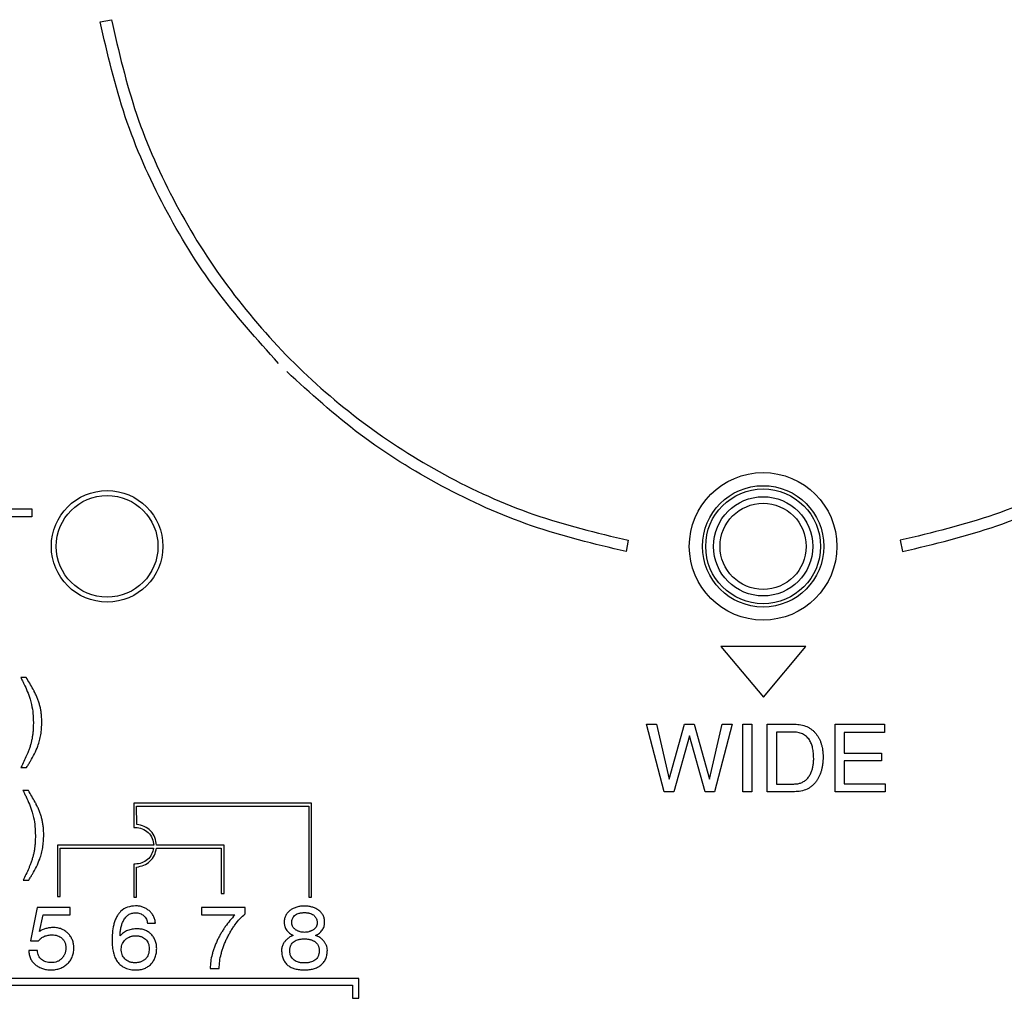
# Model space of a CAD drawing. Header units: inches. Extents: x -388 to 394, y -298 to 253.
# Tile 27 of 31: x 324 to 354, y -23 to 7. Entities that reach past the tile are written whole.
import ezdxf

# ---------------------------------------------------------------- set-up
doc = ezdxf.new("R2010")
doc.units = ezdxf.units.IN
doc.layers.add('AXIS', color=7, linetype='Continuous')

msp = doc.modelspace()

# ---------------------------------------------------------------- linework, layer by layer
at = {"color": 7, "linetype": 'Continuous'}
for p, q in [((326.0501, 6.4927), (326.394, 6.5568)), ((322.2965, -8.3583), (323.9673, -8.3583)), ((323.9673, -8.3583), (323.9673, -8.6022)), ((323.9673, -8.6022), (323.2721, -8.6022)), ((342.1549, -9.3161), (342.0888, -9.6599)), ((350.4471, -9.3161), (350.5132, -9.6599)), ((344.9805, -12.55), (346.2752, -14.1003)), ((347.5694, -12.55), (344.9805, -12.55)), ((346.2752, -14.1003), (347.5694, -12.55)), ((323.8001, -13.4988), (323.6334, -13.4988)), ((343.2462, -16.9814), (342.7078, -14.923)), ((342.7078, -14.923), (343.0106, -14.923)), ((343.0106, -14.923), (343.4, -16.5973)), ((343.4, -16.5973), (343.866, -14.923)), ((343.866, -14.923), (344.1652, -14.923)), ((344.1652, -14.923), (344.6312, -16.5973)), ((344.6312, -16.5973), (345.0207, -14.923)), ((345.3258, -14.923), (344.785, -16.9814)), ((345.0207, -14.923), (345.3258, -14.923)), ((345.6457, -16.9814), (345.6457, -14.923)), ((345.6457, -14.923), (345.9256, -14.923)), ((345.9256, -14.923), (345.9256, -16.9814)), ((346.3915, -16.9814), (346.3915, -14.923)), ((346.3915, -14.923), (347.2239, -14.923)), ((348.4652, -16.9814), (348.4652, -14.923)), ((348.4652, -14.923), (349.965, -14.923)), ((349.965, -14.923), (349.965, -15.1752)), ((344.0168, -15.2736), (343.5408, -16.9814)), ((344.4934, -16.9814), (344.0168, -15.2736)), ((346.6713, -15.1611), (346.6713, -16.7457)), ((347.168, -15.1611), (346.6713, -15.1611)), ((348.7373, -15.1752), (348.7373, -15.8008)), ((349.965, -15.1752), (348.7373, -15.1752)), ((348.7373, -15.8008), (349.8726, -15.8008)), ((349.8726, -15.8008), (349.8726, -16.0394)), ((348.7373, -16.0394), (348.7373, -16.7375)), ((349.8726, -16.0394), (348.7373, -16.0394)), ((323.6389, -16.239), (323.8111, -16.239)), ((346.6713, -16.7457), (347.1709, -16.7457)), ((348.7373, -16.7375), (349.9875, -16.7375)), ((349.9875, -16.7375), (349.9875, -16.9814)), ((323.8638, -16.9415), (323.6988, -16.9415)), ((343.5408, -16.9814), (343.2462, -16.9814)), ((344.785, -16.9814), (344.4934, -16.9814)), ((345.9256, -16.9814), (345.6457, -16.9814)), ((347.221, -16.9814), (346.3915, -16.9814)), ((349.9875, -16.9814), (348.4652, -16.9814)), ((327.0761, -17.3325), (327.0829, -18.0673)), ((332.4997, -17.3325), (327.0761, -17.3325)), ((332.4997, -20.2006), (332.4997, -17.3325)), ((327.1704, -17.9805), (327.1649, -17.4207)), ((327.1649, -17.4207), (332.4115, -17.4207)), ((332.4115, -17.4207), (332.4115, -20.2006)), ((327.0829, -18.0673), (327.1267, -18.0673)), ((324.7489, -18.6124), (324.7489, -20.1723)), ((327.6856, -18.6124), (324.7489, -18.6124)), ((324.8371, -20.1723), (324.8371, -18.7006)), ((324.8371, -18.7006), (327.6798, -18.7006)), ((327.7683, -18.7006), (329.7439, -18.7006)), ((329.8321, -18.6124), (327.7738, -18.6124)), ((329.7439, -18.7006), (329.7439, -20.0827)), ((329.8321, -20.0827), (329.8321, -18.6124)), ((327.0764, -19.1887), (327.0764, -20.2006)), ((327.1205, -19.1887), (327.0764, -19.1887)), ((327.1646, -20.2006), (327.1646, -19.2759)), ((323.7043, -19.6818), (323.8745, -19.6818)), ((329.7439, -20.0827), (329.8321, -20.0827)), ((324.7489, -20.1723), (324.8371, -20.1723)), ((327.0764, -20.2006), (327.1646, -20.2006)), ((332.4115, -20.2006), (332.4997, -20.2006)), ((324.1353, -20.5086), (323.9314, -21.5252)), ((325.1392, -20.5086), (324.1353, -20.5086)), ((325.1392, -20.73), (325.1392, -20.5086)), ((329.1397, -20.5086), (329.1397, -20.7349)), ((330.4757, -20.5086), (329.1397, -20.5086)), ((330.4757, -20.705), (330.4757, -20.5086)), ((324.2028, -21.2434), (324.311, -20.73)), ((324.311, -20.73), (325.1392, -20.73)), ((327.4922, -20.9867), (327.7389, -20.9867)), ((329.1397, -20.7349), (330.1615, -20.7349)), ((323.9314, -21.5252), (324.1753, -21.5252)), ((324.1429, -21.8246), (323.8783, -21.8246)), ((329.409, -22.3706), (329.6833, -22.3706)), ((333.9424, -22.6797), (322.9733, -22.6797)), ((333.9424, -23.2791), (333.9424, -22.6797)), ((323.1731, -22.8795), (333.7426, -22.8795)), ((333.7426, -22.8795), (333.7426, -23.2791)), ((333.7426, -23.2791), (333.9424, -23.2791))]:
    msp.add_line(p, q, dxfattribs=at)
for centre, radius in [((346.2651, -9.5), 1.85), ((346.2651, -9.5), 1.75), ((326.2651, -9.5), 1.55), ((346.2651, -9.5), 1.5126), ((346.2651, -9.5), 1.3131)]:
    msp.add_circle(centre, radius, dxfattribs=at)
msp.add_arc((332.2296, -21.1207), 0.6486, 116.5355, 124.97043, dxfattribs=at)
for points, knots in [([(331.4944, -3.9246), (330.8343, -3.1917), (329.5125, -1.7242), (327.9545, 0.8236), (326.7289, 3.5645), (326.2762, 5.5175), (326.0501, 6.4927)], [0, 0, 0, 0, 2.9531343, 5.9137825, 8.9188539, 11.9157029, 11.9157029, 11.9157029, 11.9157029]), ([(326.394, 6.5568), (326.62, 5.5865), (327.0725, 3.6434), (328.2947, 0.9146), (329.8727, -1.5983), (331.7977, -3.8385), (334.0243, -5.7794), (336.526, -7.3752), (339.2462, -8.6168), (341.1861, -9.0832), (342.1549, -9.3161)], [0, 0, 0, 0, 2.9832673, 5.9738463, 8.917862, 11.8598901, 14.80199, 17.7460777, 20.7368472, 23.7203074, 23.7203074, 23.7203074, 23.7203074]), ([(366.208, 6.5568), (365.9821, 5.5865), (365.5295, 3.6434), (364.3073, 0.9146), (362.7293, -1.5983), (360.8042, -3.8385), (358.5777, -5.7794), (356.076, -7.3752), (353.3558, -8.6168), (351.4159, -9.0832), (350.4471, -9.3161)], [0, 0, 0, 0, 2.9832739, 5.9738593, 8.9178791, 11.8599114, 14.802006, 17.7460883, 20.736838, 23.7202781, 23.7202781, 23.7202781, 23.7202781]), ([(342.0888, -9.6599), (341.1187, -9.4279), (339.1759, -8.9632), (336.4528, -7.7249), (333.9235, -6.158), (332.4682, -4.8336), (331.7414, -4.1722)], [0, 0, 0, 0, 2.9860724, 5.9802736, 8.9299979, 11.8722944, 11.8722944, 11.8722944, 11.8722944]), ([(350.5132, -9.6599), (351.4833, -9.4279), (353.4261, -8.9632), (356.1491, -7.7249), (358.6784, -6.158), (360.1338, -4.8336), (360.8605, -4.1722)], [0, 0, 0, 0, 2.9860415, 5.9802121, 8.9299318, 11.8722232, 11.8722232, 11.8722232, 11.8722232]), ([(323.6334, -13.4988), (323.6496, -13.5308), (323.6821, -13.5948), (323.75, -13.7347), (323.8365, -13.9189), (323.8905, -14.0773), (323.9176, -14.1565)], [0, 0, 0, 0, 0.10769608, 0.21544285, 0.46653446, 0.71721784, 0.71721784, 0.71721784, 0.71721784]), ([(324.0461, -13.9267), (324.0397, -13.9146), (324.0269, -13.8906), (323.9805, -13.8066), (323.9053, -13.6758), (323.8352, -13.5578), (323.8001, -13.4988)], [0, 0, 0, 0, 0.04090384, 0.08181005, 0.28769994, 0.49359787, 0.49359787, 0.49359787, 0.49359787]), ([(324.1529, -15.59), (324.1718, -15.5331), (324.2098, -15.4193), (324.2398, -15.2704), (324.257, -15.1482), (324.2663, -15.052), (324.2719, -14.9541), (324.2735, -14.8655), (324.2725, -14.7879), (324.2698, -14.7224), (324.2654, -14.6581), (324.2572, -14.5767), (324.2423, -14.4776), (324.2172, -14.3629), (324.1845, -14.2512), (324.145, -14.1417), (324.0994, -14.0331), (324.0639, -13.9621), (324.0461, -13.9267)], [0, 0, 0, 0, 0.1796974, 0.3595531, 0.4547057, 0.549811, 0.6493921, 0.7489858, 0.8155738, 0.8821527, 0.9455864, 1.0090308, 1.1275064, 1.2459803, 1.3610743, 1.476197, 1.5952085, 1.7141788, 1.7141788, 1.7141788, 1.7141788]), ([(323.9176, -14.1565), (323.9256, -14.184), (323.9416, -14.2391), (323.9757, -14.3846), (324.0091, -14.5954), (324.0137, -14.7796), (324.0161, -14.8717)], [0, 0, 0, 0, 0.08605901, 0.17215321, 0.44820379, 0.72432567, 0.72432567, 0.72432567, 0.72432567]), ([(324.0161, -14.8717), (324.0157, -14.916), (324.0148, -15.0048), (324.0072, -15.1318), (323.9945, -15.2524), (323.9766, -15.3642), (323.9525, -15.4725), (323.9228, -15.5788), (323.888, -15.6852), (323.8604, -15.7556), (323.8466, -15.7909)], [0, 0, 0, 0, 0.13308219, 0.26618494, 0.38151812, 0.49681079, 0.6055353, 0.71429531, 0.82778124, 0.9412364, 0.9412364, 0.9412364, 0.9412364]), ([(347.2239, -14.923), (347.2884, -14.9261), (347.4173, -14.9322), (347.5708, -14.9791), (347.6805, -15.0364), (347.7542, -15.0877), (347.821, -15.1483), (347.8799, -15.2155), (347.9309, -15.287), (347.9746, -15.3627), (348.0112, -15.4432), (348.0413, -15.5296), (348.0645, -15.6202), (348.0811, -15.7171), (348.0908, -15.8177), (348.0938, -15.9229), (348.091, -16.0294), (348.0815, -16.1341), (348.0656, -16.235), (348.0435, -16.3297), (348.0145, -16.4203), (347.9795, -16.505), (347.9379, -16.5852), (347.8885, -16.662), (347.8295, -16.7349), (347.7615, -16.801), (347.6865, -16.8572), (347.5755, -16.9199), (347.4188, -16.9713), (347.287, -16.978), (347.221, -16.9814)], [0, 0, 0, 0, 0.193238, 0.3861315, 0.4750677, 0.5638996, 0.6544917, 0.7451775, 0.8314111, 0.917582, 1.0069402, 1.0963365, 1.1917534, 1.2871624, 1.3909523, 1.4947772, 1.602613, 1.7104268, 1.8097337, 1.9090257, 2.0018651, 2.094707, 2.183617, 2.272532, 2.3683446, 2.4641326, 2.5563867, 2.6486917, 2.8459017, 3.0435242, 3.0435242, 3.0435242, 3.0435242]), ([(347.8071, -15.9693), (347.806, -15.9143), (347.8036, -15.8043), (347.7798, -15.6518), (347.7396, -15.5146), (347.6788, -15.3947), (347.5879, -15.2922), (347.4676, -15.2118), (347.323, -15.1674), (347.2197, -15.1632), (347.168, -15.1611)], [0, 0, 0, 0, 0.1647802, 0.3298504, 0.4614182, 0.5924388, 0.7299405, 0.867354, 1.0217653, 1.1766797, 1.1766797, 1.1766797, 1.1766797]), ([(323.8111, -16.239), (323.8307, -16.2074), (323.8699, -16.144), (323.9512, -16.0065), (324.0549, -15.8262), (324.1202, -15.6687), (324.1529, -15.59)], [0, 0, 0, 0, 0.11171929, 0.22351327, 0.47934384, 0.7345725, 0.7345725, 0.7345725, 0.7345725]), ([(323.8466, -15.7909), (323.8409, -15.805), (323.8293, -15.8332), (323.7903, -15.9226), (323.7277, -16.0583), (323.6685, -16.1788), (323.6389, -16.239)], [0, 0, 0, 0, 0.04571279, 0.09142848, 0.29274659, 0.49408328, 0.49408328, 0.49408328, 0.49408328]), ([(347.1709, -16.7457), (347.1915, -16.7455), (347.2326, -16.7452), (347.2922, -16.7404), (347.3493, -16.7308), (347.42, -16.7116), (347.503, -16.674), (347.5927, -16.6076), (347.6662, -16.5192), (347.7213, -16.4182), (347.7608, -16.3131), (347.7877, -16.2036), (347.8042, -16.0886), (347.8062, -16.0091), (347.8071, -15.9693)], [0, 0, 0, 0, 0.0616839, 0.123342, 0.1791921, 0.2351282, 0.3427686, 0.4503464, 0.5672078, 0.6846003, 0.7939439, 0.9030866, 1.0223795, 1.1416293, 1.1416293, 1.1416293, 1.1416293]), ([(323.6988, -16.9415), (323.7149, -16.9735), (323.7471, -17.0375), (323.8143, -17.1775), (323.8998, -17.3617), (323.9533, -17.52), (323.9799, -17.5991)], [0, 0, 0, 0, 0.10748215, 0.21501461, 0.46571046, 0.71600113, 0.71600113, 0.71600113, 0.71600113]), ([(324.107, -17.3694), (324.1007, -17.3573), (324.0882, -17.3332), (324.0423, -17.2493), (323.968, -17.1185), (323.8985, -17.0005), (323.8638, -16.9415)], [0, 0, 0, 0, 0.04077558, 0.08155391, 0.2868815, 0.49221728, 0.49221728, 0.49221728, 0.49221728]), ([(324.2125, -19.0327), (324.2313, -18.9758), (324.2689, -18.862), (324.2987, -18.7131), (324.3158, -18.5909), (324.325, -18.4947), (324.3306, -18.3968), (324.3321, -18.3082), (324.3311, -18.2306), (324.3285, -18.1651), (324.3241, -18.1008), (324.316, -18.0194), (324.3013, -17.9203), (324.2764, -17.8056), (324.2441, -17.694), (324.205, -17.5844), (324.1599, -17.4758), (324.1247, -17.4048), (324.107, -17.3694)], [0, 0, 0, 0, 0.1796009, 0.3593578, 0.4544995, 0.5495946, 0.6491744, 0.7487666, 0.8153531, 0.8819309, 0.9453554, 1.0087898, 1.1271951, 1.2456004, 1.3606166, 1.4756605, 1.5944654, 1.7132285, 1.7132285, 1.7132285, 1.7132285]), ([(323.9799, -17.5991), (323.9879, -17.6267), (324.0037, -17.6818), (324.0374, -17.8273), (324.0705, -18.0382), (324.0751, -18.2223), (324.0774, -18.3144)], [0, 0, 0, 0, 0.08599627, 0.17202706, 0.44804855, 0.7241411, 0.7241411, 0.7241411, 0.7241411]), ([(327.7738, -18.6124), (327.763, -18.5332), (327.741, -18.3738), (327.6041, -18.1694), (327.4063, -18.0236), (327.2487, -17.9948), (327.1704, -17.9805)], [0, 0, 0, 0, 0.23704026, 0.47727538, 0.71649519, 0.95247034, 0.95247034, 0.95247034, 0.95247034]), ([(327.1267, -18.0673), (327.198, -18.0759), (327.3418, -18.0931), (327.5262, -18.217), (327.6543, -18.3983), (327.6752, -18.5414), (327.6856, -18.6124)], [0, 0, 0, 0, 0.21303818, 0.42917282, 0.64495921, 0.85772228, 0.85772228, 0.85772228, 0.85772228]), ([(324.0774, -18.3144), (324.077, -18.3587), (324.0762, -18.4475), (324.0688, -18.5745), (324.056, -18.6951), (324.0382, -18.8068), (324.0144, -18.9152), (323.9852, -19.0215), (323.9507, -19.1279), (323.9234, -19.1983), (323.9097, -19.2336)], [0, 0, 0, 0, 0.13308837, 0.2661915, 0.38150225, 0.49678163, 0.60543168, 0.71411041, 0.82748024, 0.94082085, 0.94082085, 0.94082085, 0.94082085]), ([(327.6798, -18.7006), (327.664, -18.7655), (327.6322, -18.8962), (327.5022, -19.0574), (327.3245, -19.1666), (327.1882, -19.1814), (327.1205, -19.1887)], [0, 0, 0, 0, 0.19839561, 0.39923611, 0.60389386, 0.80615469, 0.80615469, 0.80615469, 0.80615469]), ([(327.1646, -19.2759), (327.239, -19.2634), (327.3888, -19.2384), (327.5801, -19.1072), (327.7195, -18.9221), (327.7521, -18.7741), (327.7683, -18.7006)], [0, 0, 0, 0, 0.22401075, 0.45090455, 0.67729418, 0.9009714, 0.9009714, 0.9009714, 0.9009714]), ([(323.8745, -19.6818), (323.894, -19.6501), (323.9328, -19.5867), (324.0133, -19.4492), (324.116, -19.2688), (324.1804, -19.1113), (324.2125, -19.0327)], [0, 0, 0, 0, 0.11146902, 0.22301346, 0.47824282, 0.73286561, 0.73286561, 0.73286561, 0.73286561]), ([(323.9097, -19.2336), (323.904, -19.2477), (323.8926, -19.2758), (323.8542, -19.3653), (323.7922, -19.5011), (323.7336, -19.6215), (323.7043, -19.6818)], [0, 0, 0, 0, 0.04560725, 0.09121768, 0.29215078, 0.4931036, 0.4931036, 0.4931036, 0.4931036]), ([(327.135, -20.4607), (327.0516, -20.4686), (326.8857, -20.4845), (326.7043, -20.5909), (326.6051, -20.7098), (326.5474, -20.8087), (326.4999, -20.9197), (326.452, -21.0806), (326.4197, -21.2878), (326.4167, -21.4543), (326.4153, -21.5376)], [0, 0, 0, 0, 0.2493272, 0.4964194, 0.6038595, 0.711746, 0.8386053, 0.9652513, 1.2146225, 1.4645079, 1.4645079, 1.4645079, 1.4645079]), ([(326.6619, -21.3768), (326.663, -21.3347), (326.6651, -21.2507), (326.6812, -21.1483), (326.7006, -21.0702), (326.7178, -21.0159), (326.7382, -20.9635), (326.7632, -20.9108), (326.7938, -20.8577), (326.8305, -20.8078), (326.8718, -20.7646), (326.9318, -20.718), (327.0196, -20.6783), (327.0949, -20.6724), (327.1325, -20.6695)], [0, 0, 0, 0, 0.12601184, 0.25200468, 0.30975053, 0.36746897, 0.42283262, 0.47823064, 0.54229999, 0.60632998, 0.66363953, 0.72098575, 0.83361178, 0.94623469, 0.94623469, 0.94623469, 0.94623469]), ([(327.1325, -20.6695), (327.1554, -20.6705), (327.2011, -20.6726), (327.2677, -20.6902), (327.3297, -20.719), (327.3847, -20.7582), (327.4319, -20.8054), (327.4674, -20.8605), (327.4884, -20.9225), (327.4909, -20.9653), (327.4922, -20.9867)], [0, 0, 0, 0, 0.06849953, 0.13707614, 0.20479311, 0.27274368, 0.3385241, 0.40390643, 0.4680372, 0.53214917, 0.53214917, 0.53214917, 0.53214917]), ([(327.7389, -20.9867), (327.7335, -20.9501), (327.7229, -20.8769), (327.6889, -20.7907), (327.6525, -20.7279), (327.6205, -20.6841), (327.584, -20.6435), (327.5433, -20.606), (327.4994, -20.5721), (327.453, -20.5423), (327.4045, -20.517), (327.3366, -20.4892), (327.2465, -20.4657), (327.1721, -20.4623), (327.135, -20.4607)], [0, 0, 0, 0, 0.1107281, 0.22146275, 0.27499857, 0.3284741, 0.38358582, 0.43874075, 0.49425949, 0.54974399, 0.60392453, 0.65815429, 0.7696087, 0.88102772, 0.88102772, 0.88102772, 0.88102772]), ([(329.6833, -22.3706), (329.6863, -22.2965), (329.6925, -22.1483), (329.7306, -21.9628), (329.7726, -21.8138), (329.8127, -21.6966), (329.8594, -21.5788), (329.9126, -21.4607), (329.9707, -21.3448), (330.0327, -21.234), (330.0985, -21.1286), (330.188, -21.0013), (330.3083, -20.8538), (330.4199, -20.7545), (330.4757, -20.705)], [0, 0, 0, 0, 0.2220799, 0.4445608, 0.5656532, 0.6866261, 0.8160541, 0.9455384, 1.0752423, 1.2048908, 1.3262741, 1.4477734, 1.6716714, 1.8951828, 1.8951828, 1.8951828, 1.8951828]), ([(331.8578, -20.5892), (331.8292, -20.6119), (331.7719, -20.6574), (331.7189, -20.7325), (331.6899, -20.7983), (331.6746, -20.8504), (331.6657, -20.9051), (331.6633, -20.9543), (331.6646, -20.9962), (331.6681, -21.0301), (331.674, -21.0631), (331.6849, -21.1048), (331.7049, -21.1545), (331.7494, -21.2273), (331.8277, -21.3028), (331.9031, -21.3435), (331.9409, -21.364)], [0, 0, 0, 0, 0.10929336, 0.21847668, 0.2715193, 0.32452484, 0.38093048, 0.43735924, 0.47203053, 0.50666711, 0.53951711, 0.57240074, 0.6359096, 0.69943197, 0.82724176, 0.9558818, 0.9558818, 0.9558818, 0.9558818]), ([(331.8954, -20.9867), (331.8964, -20.9613), (331.8984, -20.9105), (331.9196, -20.8394), (331.9575, -20.7793), (332.0059, -20.7336), (332.0628, -20.7022), (332.1147, -20.6853), (332.1596, -20.6759), (332.1981, -20.6707), (332.2384, -20.6676), (332.2804, -20.6667), (332.3222, -20.6677), (332.3623, -20.6708), (332.4008, -20.6762), (332.4462, -20.6861), (332.4996, -20.7033), (332.5364, -20.7262), (332.5548, -20.7377)], [0, 0, 0, 0, 0.07612217, 0.15207401, 0.21950904, 0.28693224, 0.3497635, 0.41274451, 0.45000816, 0.48719426, 0.52926144, 0.57136735, 0.6130646, 0.65471842, 0.69199275, 0.72936311, 0.79431659, 0.8589196, 0.8589196, 0.8589196, 0.8589196]), ([(332.6178, -21.364), (332.6384, -21.3536), (332.6798, -21.3327), (332.7353, -21.294), (332.7844, -21.2504), (332.8253, -21.2021), (332.8575, -21.1482), (332.8768, -21.0996), (332.8872, -21.0587), (332.8928, -21.0263), (332.8962, -20.9929), (332.8975, -20.9514), (332.895, -20.9024), (332.886, -20.8478), (332.8705, -20.7957), (332.8489, -20.747), (332.8209, -20.7015), (332.7866, -20.6591), (332.7465, -20.6203), (332.7023, -20.5864), (332.6561, -20.5574), (332.6084, -20.533), (332.5587, -20.5122), (332.5066, -20.4951), (332.4526, -20.482), (332.396, -20.4726), (332.3377, -20.467), (332.2783, -20.4652), (332.219, -20.4671), (332.1612, -20.4727), (332.105, -20.4823), (332.0495, -20.4963), (331.994, -20.515), (331.9579, -20.5319), (331.9398, -20.5404)], [0, 0, 0, 0, 0.0693155, 0.1387237, 0.2023181, 0.2658295, 0.3278416, 0.3898094, 0.4220622, 0.4542922, 0.4883814, 0.5225001, 0.578867, 0.6352201, 0.6883264, 0.7414154, 0.7946611, 0.8479255, 0.9047182, 0.961527, 1.0148106, 1.0680858, 1.1221616, 1.1762329, 1.2324523, 1.2886775, 1.3482474, 1.4078326, 1.4669551, 1.526046, 1.5819155, 1.6378534, 1.697601, 1.7574207, 1.7574207, 1.7574207, 1.7574207]), ([(330.1615, -20.7349), (330.1093, -20.792), (330.0048, -20.9062), (329.8887, -21.0608), (329.803, -21.1887), (329.7429, -21.2867), (329.6866, -21.3871), (329.6328, -21.4928), (329.582, -21.6037), (329.5361, -21.7176), (329.4968, -21.831), (329.4555, -21.9753), (329.418, -22.155), (329.412, -22.2988), (329.409, -22.3706)], [0, 0, 0, 0, 0.2320224, 0.4641069, 0.5790285, 0.6939174, 0.8089983, 0.924101, 1.0495533, 1.1749681, 1.2921875, 1.4095186, 1.6252685, 1.8406272, 1.8406272, 1.8406272, 1.8406272]), ([(332.6681, -20.9867), (332.6664, -21.0075), (332.6629, -21.0492), (332.6405, -21.0982), (332.615, -21.1327), (332.5909, -21.1575), (332.5633, -21.1804), (332.5336, -21.2003), (332.5037, -21.2169), (332.4741, -21.2306), (332.4437, -21.2423), (332.4018, -21.2553), (332.3474, -21.2659), (332.2807, -21.2699), (332.2143, -21.2656), (332.1601, -21.2547), (332.1182, -21.2413), (332.0875, -21.2291), (332.0575, -21.2148), (332.0275, -21.1978), (331.9981, -21.1778), (331.9709, -21.1551), (331.9474, -21.1305), (331.9224, -21.0964), (331.9005, -21.0482), (331.8971, -21.0072), (331.8954, -20.9867)], [0, 0, 0, 0, 0.0623217, 0.1248379, 0.157944, 0.1910066, 0.2282154, 0.2654335, 0.2980954, 0.3307496, 0.3631894, 0.3956323, 0.4622878, 0.5290902, 0.5953843, 0.6615235, 0.6943175, 0.7271107, 0.7605153, 0.7939307, 0.830583, 0.8672155, 0.8997946, 0.9324256, 0.9939264, 1.0552218, 1.0552218, 1.0552218, 1.0552218]), ([(332.5548, -20.7377), (332.5796, -20.7613), (332.6296, -20.8088), (332.6588, -20.8877), (332.6674, -20.9475), (332.6679, -20.9737), (332.6681, -20.9867)], [0, 0, 0, 0, 0.10176847, 0.20466508, 0.24394105, 0.28304972, 0.28304972, 0.28304972, 0.28304972]), ([(325.2497, -21.725), (325.2488, -21.7074), (325.247, -21.672), (325.2393, -21.6164), (325.2264, -21.5587), (325.2071, -21.5001), (325.182, -21.4445), (325.1515, -21.3922), (325.1155, -21.3431), (325.0745, -21.2978), (325.0291, -21.2568), (324.98, -21.2208), (324.9276, -21.1904), (324.852, -21.1563), (324.7494, -21.1289), (324.6453, -21.1209), (324.5656, -21.124), (324.5093, -21.1302), (324.4526, -21.1405), (324.3962, -21.1545), (324.3412, -21.1716), (324.2906, -21.1919), (324.2439, -21.2154), (324.2165, -21.2341), (324.2028, -21.2434)], [0, 0, 0, 0, 0.0530646, 0.1061104, 0.1682312, 0.2303492, 0.2906303, 0.3509093, 0.4118941, 0.4728961, 0.5339398, 0.5949601, 0.6551646, 0.7154044, 0.8432945, 0.9715018, 1.0270425, 1.0824682, 1.1411253, 1.1998408, 1.256766, 1.3136696, 1.3634004, 1.4130611, 1.4130611, 1.4130611, 1.4130611]), ([(327.1828, -21.1604), (327.1329, -21.1623), (327.033, -21.1661), (326.8901, -21.2056), (326.7614, -21.2751), (326.695, -21.3429), (326.6619, -21.3768)], [0, 0, 0, 0, 0.14948929, 0.29900512, 0.44096977, 0.58229254, 0.58229254, 0.58229254, 0.58229254]), ([(327.7768, -21.7567), (327.775, -21.7161), (327.7714, -21.6351), (327.7446, -21.5376), (327.7123, -21.4659), (327.6833, -21.4163), (327.649, -21.3698), (327.61, -21.3268), (327.5671, -21.2879), (327.5207, -21.2537), (327.4713, -21.2248), (327.4001, -21.1926), (327.3035, -21.1658), (327.2231, -21.1622), (327.1828, -21.1604)], [0, 0, 0, 0, 0.12150803, 0.24293662, 0.30008713, 0.3571883, 0.41511795, 0.47308181, 0.53089906, 0.58868296, 0.64551588, 0.70239695, 0.82283308, 0.94333893, 0.94333893, 0.94333893, 0.94333893]), ([(324.1753, -21.5252), (324.1861, -21.5106), (324.2079, -21.4813), (324.2499, -21.4438), (324.2981, -21.4128), (324.3702, -21.3795), (324.4669, -21.3514), (324.5763, -21.3413), (324.674, -21.3478), (324.7558, -21.3679), (324.8295, -21.4035), (324.8824, -21.4435), (324.9189, -21.4813), (324.9429, -21.5121), (324.9631, -21.5454), (324.9798, -21.581), (324.9926, -21.6186), (325.0018, -21.6588), (325.0071, -21.7008), (325.0089, -21.7451), (325.0071, -21.7906), (325.0014, -21.8359), (324.9916, -21.8797), (324.978, -21.9211), (324.9603, -21.9605), (324.9445, -21.9877), (324.9334, -22.0044), (324.9301, -22.0091), (324.9284, -22.0115)], [0, 0, 0, 0, 0.0545928, 0.1092759, 0.1676185, 0.2261203, 0.3468438, 0.4678314, 0.5539221, 0.6396032, 0.7187266, 0.7978417, 0.8369984, 0.8760896, 0.9148262, 0.9535818, 0.9937527, 1.0339205, 1.0771208, 1.120349, 1.1669296, 1.2134885, 1.2573243, 1.3011588, 1.3439275, 1.3866847, 1.3953838, 1.4040824, 1.4040824, 1.4040824, 1.4040824]), ([(326.4153, -21.5376), (326.4168, -21.5967), (326.4199, -21.715), (326.4496, -21.881), (326.4988, -22.0319), (326.5723, -22.1644), (326.6785, -22.2753), (326.8148, -22.3605), (326.9748, -22.4086), (327.0884, -22.4134), (327.1453, -22.4158)], [0, 0, 0, 0, 0.1771486, 0.3546879, 0.5035572, 0.6516905, 0.8052728, 0.9590664, 1.1291655, 1.2994726, 1.2994726, 1.2994726, 1.2994726]), ([(326.6947, -21.7691), (326.7017, -21.7142), (326.7156, -21.6045), (326.7905, -21.5232), (326.828, -21.4825)], [0, 0, 0, 0, 0.16172055, 0.32318495, 0.32318495, 0.32318495, 0.32318495]), ([(326.828, -21.4825), (326.8502, -21.4657), (326.8948, -21.432), (326.9585, -21.4028), (327.0116, -21.3864), (327.0527, -21.3778), (327.0948, -21.3727), (327.138, -21.371), (327.1816, -21.3725), (327.2241, -21.3774), (327.2649, -21.3856), (327.3155, -21.4008), (327.3746, -21.4286), (327.4362, -21.4749), (327.4861, -21.5332), (327.523, -21.6021), (327.5443, -21.6797), (327.5465, -21.7343), (327.5477, -21.7615)], [0, 0, 0, 0, 0.08351918, 0.16711441, 0.20857185, 0.24997953, 0.29286525, 0.33578406, 0.37961989, 0.42342815, 0.46397176, 0.50455672, 0.58152063, 0.65858783, 0.73419725, 0.80969811, 0.89137505, 0.9730796, 0.9730796, 0.9730796, 0.9730796]), ([(331.6928, -21.5366), (331.6843, -21.547), (331.6672, -21.568), (331.6321, -21.6204), (331.5941, -21.6989), (331.5871, -21.7711), (331.5836, -21.807)], [0, 0, 0, 0, 0.04043585, 0.0809987, 0.18945042, 0.2970603, 0.2970603, 0.2970603, 0.2970603]), ([(331.9409, -21.364), (331.9061, -21.3777), (331.8364, -21.4052), (331.766, -21.4603), (331.7198, -21.5056), (331.7018, -21.5262), (331.6928, -21.5366)], [0, 0, 0, 0, 0.11160638, 0.2237512, 0.26483597, 0.30583373, 0.30583373, 0.30583373, 0.30583373]), ([(331.8327, -21.8298), (331.833, -21.8149), (331.8338, -21.7852), (331.84, -21.7425), (331.8503, -21.702), (331.8697, -21.6529), (331.9062, -21.598), (331.9635, -21.546), (332.0303, -21.5094), (332.0912, -21.4892), (332.1431, -21.478), (332.1864, -21.4717), (332.2315, -21.468), (332.2782, -21.4669), (332.3249, -21.4681), (332.3701, -21.4719), (332.4137, -21.4783), (332.4545, -21.4873), (332.4933, -21.499), (332.5295, -21.5132), (332.5637, -21.53), (332.607, -21.5569), (332.6556, -21.6), (332.6931, -21.6545), (332.7129, -21.7034), (332.7234, -21.7435), (332.7297, -21.7858), (332.7305, -21.8151), (332.7308, -21.8298)], [0, 0, 0, 0, 0.0445173, 0.089007, 0.1292933, 0.1695804, 0.2469417, 0.3246173, 0.3992804, 0.4739809, 0.5162625, 0.5584744, 0.6051218, 0.6518015, 0.6985344, 0.7452507, 0.7879564, 0.8306644, 0.8701814, 0.9096767, 0.9469857, 0.9843856, 1.0624254, 1.1402016, 1.180223, 1.2202358, 1.2641746, 1.3081525, 1.3081525, 1.3081525, 1.3081525]), ([(332.9799, -21.807), (332.9785, -21.7834), (332.9756, -21.736), (332.9574, -21.6783), (332.9369, -21.6338), (332.9176, -21.6001), (332.8951, -21.5671), (332.8695, -21.5348), (332.842, -21.5041), (332.813, -21.4757), (332.7828, -21.4497), (332.742, -21.4197), (332.6879, -21.3879), (332.6412, -21.3719), (332.6178, -21.364)], [0, 0, 0, 0, 0.07082461, 0.14187017, 0.17976741, 0.21759535, 0.25852025, 0.29948037, 0.34088355, 0.38225817, 0.42123018, 0.46025202, 0.5342582, 0.60810994, 0.60810994, 0.60810994, 0.60810994]), ([(323.8783, -21.8246), (323.8806, -21.8657), (323.8853, -21.948), (323.9182, -22.0463), (323.9572, -22.1175), (323.9929, -22.1673), (324.0346, -22.2134), (324.0813, -22.2553), (324.1311, -22.2927), (324.1836, -22.3251), (324.2389, -22.3524), (324.2969, -22.3749), (324.3572, -22.3921), (324.4206, -22.4045), (324.4859, -22.4118), (324.5544, -22.4142), (324.6243, -22.4116), (324.6941, -22.4032), (324.7614, -22.389), (324.8254, -22.3691), (324.8865, -22.3432), (324.9445, -22.3117), (324.9993, -22.2744), (325.0503, -22.232), (325.0969, -22.185), (325.1381, -22.1338), (325.1729, -22.0787), (325.2014, -22.0199), (325.2233, -21.9578), (325.239, -21.8916), (325.2483, -21.8227), (325.2503, -21.7708), (325.2501, -21.7383), (325.2498, -21.7295), (325.2497, -21.725)], [0, 0, 0, 0, 0.1232789, 0.2465427, 0.3065989, 0.3665831, 0.4296661, 0.4928069, 0.5545413, 0.6162362, 0.6777287, 0.7392342, 0.8025158, 0.8657953, 0.9326683, 0.9995688, 1.0710539, 1.1425144, 1.2099559, 1.2773943, 1.3430723, 1.4087429, 1.4751103, 1.5415115, 1.6075263, 1.6734946, 1.7380665, 1.8026559, 1.8689929, 1.935332, 2.0063535, 2.0774127, 2.0906879, 2.1039616, 2.1039616, 2.1039616, 2.1039616]), ([(324.5653, -22.1918), (324.5375, -22.1907), (324.4818, -22.1886), (324.402, -22.17), (324.3282, -22.139), (324.264, -22.0963), (324.2104, -22.0424), (324.1698, -21.9776), (324.1466, -21.9031), (324.1441, -21.8508), (324.1429, -21.8246)], [0, 0, 0, 0, 0.0833251, 0.16673486, 0.24437092, 0.3220902, 0.39666543, 0.4708791, 0.54920521, 0.62767345, 0.62767345, 0.62767345, 0.62767345]), ([(327.5477, -21.7615), (327.5466, -21.7926), (327.5445, -21.8548), (327.523, -21.9422), (327.4853, -22.0193), (327.4428, -22.0728), (327.4022, -22.1084), (327.3688, -22.1316), (327.333, -22.1511), (327.2942, -22.1672), (327.2531, -22.1795), (327.2089, -22.1883), (327.1628, -22.1936), (327.1155, -22.1951), (327.0688, -22.1935), (327.0243, -22.1882), (326.9815, -22.1792), (326.9291, -22.1626), (326.8685, -22.1318), (326.8058, -22.0809), (326.7559, -22.0171), (326.7194, -21.9419), (326.6981, -21.8579), (326.6958, -21.7987), (326.6947, -21.7691)], [0, 0, 0, 0, 0.0931212, 0.1862418, 0.2677163, 0.3489427, 0.3891844, 0.4294021, 0.4704463, 0.5114936, 0.5551475, 0.5988115, 0.6465783, 0.6943639, 0.7404789, 0.7865611, 0.8288983, 0.8712779, 0.951235, 1.0313077, 1.1116492, 1.1919967, 1.2806657, 1.369309, 1.369309, 1.369309, 1.369309]), ([(327.1453, -22.4158), (327.1893, -22.4139), (327.2772, -22.41), (327.3825, -22.3808), (327.4594, -22.3453), (327.5119, -22.3134), (327.5607, -22.2757), (327.6054, -22.2328), (327.6455, -22.1855), (327.6808, -22.1342), (327.7105, -22.0794), (327.7439, -21.9996), (327.7714, -21.8915), (327.775, -21.8017), (327.7768, -21.7567)], [0, 0, 0, 0, 0.131743, 0.2633424, 0.3244581, 0.3855173, 0.4472186, 0.5089608, 0.5710653, 0.6331375, 0.6953618, 0.7576339, 0.8922575, 1.0269922, 1.0269922, 1.0269922, 1.0269922]), ([(331.5836, -21.807), (331.5854, -21.8535), (331.5889, -21.9465), (331.6249, -22.077), (331.6883, -22.1895), (331.7587, -22.2637), (331.8241, -22.3089), (331.8764, -22.3369), (331.9324, -22.3605), (331.9935, -22.3802), (332.0582, -22.3951), (332.1284, -22.4058), (332.2019, -22.4121), (332.2778, -22.414), (332.3534, -22.412), (332.426, -22.4057), (332.4957, -22.3948), (332.5602, -22.3796), (332.6215, -22.3596), (332.6779, -22.3355), (332.7308, -22.3069), (332.7974, -22.261), (332.8702, -22.187), (332.9365, -22.075), (332.9742, -21.9452), (332.978, -21.8531), (332.9799, -21.807)], [0, 0, 0, 0, 0.1392729, 0.2785668, 0.4013777, 0.523555, 0.5813829, 0.6392297, 0.701308, 0.7633683, 0.831742, 0.9001367, 0.9763931, 1.0526603, 1.1278847, 1.2030935, 1.2711938, 1.3392849, 1.4017781, 1.4642659, 1.5231212, 1.582018, 1.706348, 1.8309963, 1.9689114, 2.1068977, 2.1068977, 2.1068977, 2.1068977]), ([(332.7308, -21.8298), (332.7305, -21.8446), (332.7298, -21.8743), (332.7235, -21.9172), (332.7132, -21.958), (332.6937, -22.0079), (332.6574, -22.0642), (332.5999, -22.1185), (332.532, -22.1573), (332.4696, -22.1788), (332.4163, -22.1908), (332.372, -22.1974), (332.3259, -22.2014), (332.2785, -22.2026), (332.2314, -22.2013), (332.1861, -22.1973), (332.1426, -22.1904), (332.09, -22.178), (332.0283, -22.1556), (331.9614, -22.116), (331.9048, -22.0618), (331.869, -22.006), (331.85, -21.9565), (331.8399, -21.9162), (331.8338, -21.8738), (331.833, -21.8444), (331.8327, -21.8298)], [0, 0, 0, 0, 0.0445504, 0.0890594, 0.1297721, 0.1705101, 0.249368, 0.3284584, 0.4053394, 0.4822903, 0.5256119, 0.5688569, 0.6165978, 0.664379, 0.7111694, 0.7579209, 0.8005223, 0.8431898, 0.9198539, 0.9965202, 1.0748439, 1.1528607, 1.1931244, 1.2333792, 1.2773658, 1.3213835, 1.3213835, 1.3213835, 1.3213835]), ([(324.9284, -22.0115), (324.9214, -22.0208), (324.9075, -22.0393), (324.8819, -22.067), (324.8522, -22.0947), (324.8178, -22.1208), (324.781, -22.1429), (324.7279, -22.1673), (324.6556, -22.1877), (324.5954, -22.1904), (324.5653, -22.1918)], [0, 0, 0, 0, 0.0347937, 0.06961228, 0.11300114, 0.15634774, 0.19890278, 0.24150651, 0.33166335, 0.42186633, 0.42186633, 0.42186633, 0.42186633])]:
    msp.add_open_spline(points, degree=3, knots=knots, dxfattribs=at)
at = {"layer": 'AXIS', "color": 7, "linetype": 'Continuous'}
for centre, radius in [((346.2651, -9.5), 2.25), ((326.2651, -9.5), 1.7)]:
    msp.add_circle(centre, radius, dxfattribs=at)

doc.saveas('drawing.dxf')
